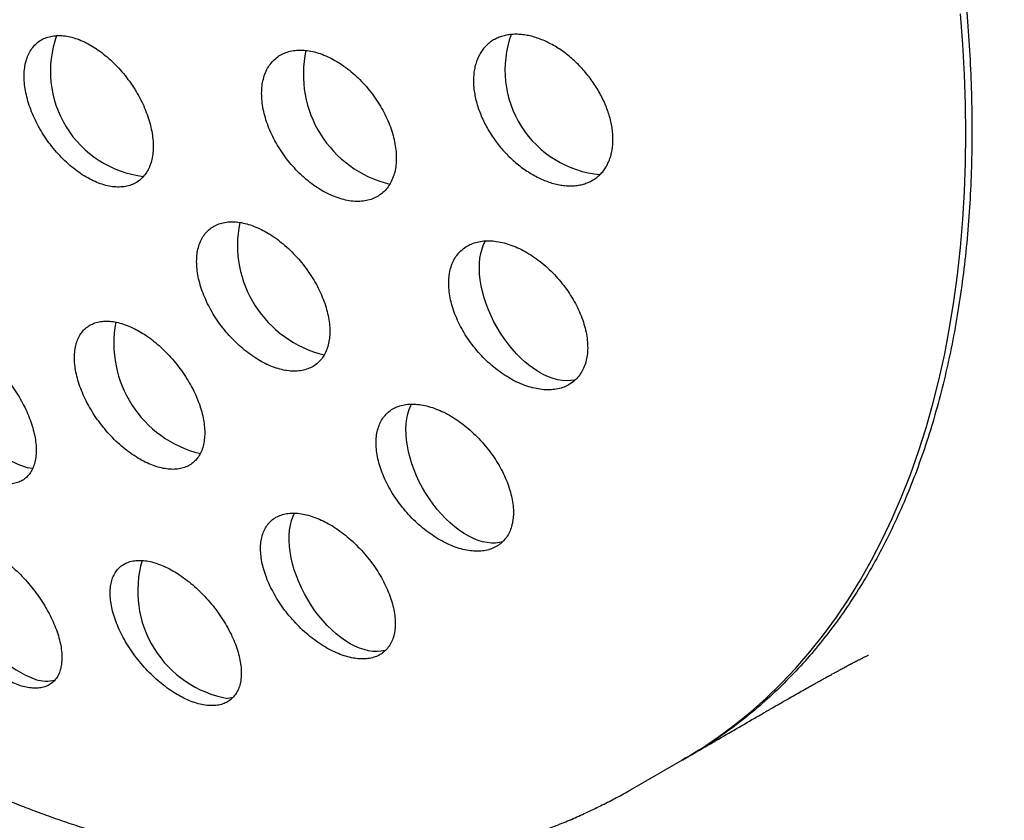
# Model space of a CAD drawing. Header units: millimetres. Extents: x 8 to 813, y 12 to 751.
# Tile 36 of 54: x 756 to 768, y 312 to 321. Entities that reach past the tile are written whole.
import ezdxf

# ---------------------------------------------------------------- set-up
doc = ezdxf.new("R2010")
doc.units = ezdxf.units.MM

msp = doc.modelspace()

# ---------------------------------------------------------------- linework, layer by layer
at = {"color": 7, "linetype": 'Continuous', "lineweight": 30}
msp.add_line((763.534, 312.419), (764.118, 312.756), dxfattribs=at)
at = {"color": 7, "linetype": 'Continuous', "lineweight": 30, "flags": 128}
for points in [[(764.118, 312.756), (764.119, 312.757), (764.326, 312.882), (764.527, 313.017), (764.722, 313.162), (764.911, 313.315), (765.095, 313.478), (765.272, 313.65), (765.443, 313.83), (765.607, 314.02), (765.765, 314.218), (765.917, 314.424), (766.062, 314.639), (766.199, 314.862), (766.33, 315.093), (766.454, 315.332), (766.571, 315.579), (766.681, 315.834), (766.784, 316.095), (766.879, 316.364), (766.967, 316.64), (767.047, 316.923), (767.12, 317.212), (767.185, 317.508), (767.243, 317.81), (767.293, 318.118), (767.336, 318.432), (767.371, 318.752), (767.398, 319.077), (767.417, 319.407), (767.429, 319.742), (767.433, 320.082), (767.429, 320.426), (767.417, 320.774), (767.398, 321.127), (767.371, 321.483)], [(762.868, 317.204), (762.853, 317.2), (762.806, 317.193), (762.758, 317.19), (762.708, 317.194), (762.656, 317.202), (762.603, 317.217), (762.55, 317.236), (762.495, 317.261), (762.44, 317.291), (762.385, 317.325), (762.331, 317.365), (762.277, 317.409), (762.225, 317.457), (762.173, 317.508), (762.124, 317.564), (762.076, 317.623), (762.03, 317.684), (761.987, 317.748), (761.947, 317.814), (761.91, 317.882), (761.876, 317.952), (761.845, 318.022), (761.818, 318.093), (761.795, 318.163), (761.776, 318.234), (761.761, 318.303), (761.749, 318.372), (761.743, 318.439), (761.74, 318.503), (761.742, 318.566), (761.747, 318.625), (761.757, 318.682), (761.772, 318.735), (761.79, 318.784), (761.812, 318.829), (761.813, 318.83)], [(762.013, 315.306), (761.976, 315.297), (761.929, 315.292), (761.88, 315.292), (761.83, 315.297), (761.777, 315.308), (761.724, 315.324), (761.67, 315.345), (761.615, 315.372), (761.56, 315.404), (761.506, 315.44), (761.451, 315.481), (761.398, 315.527), (761.346, 315.576), (761.295, 315.629), (761.246, 315.686), (761.199, 315.746), (761.155, 315.808), (761.113, 315.873), (761.073, 315.94), (761.037, 316.009), (761.005, 316.079), (760.975, 316.149), (760.95, 316.22), (760.928, 316.291), (760.91, 316.361), (760.897, 316.43), (760.887, 316.498), (760.882, 316.564), (760.881, 316.628), (760.884, 316.689), (760.891, 316.748), (760.903, 316.803), (760.919, 316.854), (760.938, 316.902), (760.947, 316.918)], [(756.515, 316.165), (756.506, 316.165), (756.456, 316.171)], [(760.641, 314.037), (760.638, 314.036), (760.592, 314.027), (760.544, 314.023), (760.495, 314.025), (760.443, 314.032), (760.391, 314.045), (760.337, 314.063), (760.283, 314.087), (760.228, 314.115), (760.173, 314.149), (760.118, 314.187), (760.065, 314.23), (760.012, 314.277), (759.96, 314.328), (759.91, 314.382), (759.861, 314.44), (759.815, 314.501), (759.772, 314.565), (759.731, 314.63), (759.693, 314.698), (759.658, 314.767), (759.626, 314.837), (759.598, 314.908), (759.574, 314.978), (759.554, 315.049), (759.538, 315.119), (759.526, 315.188), (759.518, 315.255), (759.514, 315.32), (759.515, 315.383), (759.519, 315.443), (759.528, 315.501), (759.542, 315.555), (759.559, 315.605), (759.576, 315.643)], [(758.858, 313.486), (758.839, 313.482), (758.793, 313.475)]]:
    msp.add_lwpolyline(points, dxfattribs=at)
at = {"color": 7, "linetype": 'Continuous', "lineweight": 30}
for centre, radius, start, end in [((757.957, 320.811), 1.237, 160.1894, 263.1246), ((763.267, 320.826), 1.228, 160.0881, 264.6383), ((760.999, 320.775), 1.319, 167.6097, 256.549), ((760.23, 318.78), 1.321, 168.5096, 256.6618), ((758.789, 317.629), 1.327, 169.2043, 256.325), ((756.882, 317.469), 1.366, 170.3257, 251.8233), ((757.023, 314.958), 1.348, 165.5139, 249.3534), ((759.018, 314.731), 1.276, 163.6976, 259.8546), ((756.676, 314.136), 0.458, 253.7157, 282.4011)]:
    msp.add_arc(centre, radius, start, end, dxfattribs=at)
for points, knots in [([(781.317, 315.835), (781.317, 315.872), (781.317, 315.939), (781.316, 316.033), (781.316, 316.111), (781.316, 316.174), (781.315, 316.22), (781.315, 316.252), (781.315, 316.274), (781.315, 316.294), (781.315, 316.317), (781.314, 316.345), (781.314, 316.384), (781.313, 316.438), (781.313, 316.503), (781.311, 316.585), (781.31, 316.678), (781.308, 316.778), (781.307, 316.865), (781.305, 316.94), (781.304, 317.009), (781.302, 317.079), (781.3, 317.158), (781.298, 317.247), (781.295, 317.338), (781.292, 317.428), (781.29, 317.512), (781.287, 317.596), (781.284, 317.679), (781.281, 317.757), (781.278, 317.825), (781.276, 317.878), (781.275, 317.92), (781.273, 317.961), (781.271, 318.011), (781.268, 318.07), (781.265, 318.135), (781.262, 318.2), (781.259, 318.27), (781.255, 318.341), (781.252, 318.411), (781.248, 318.473), (781.246, 318.523), (781.243, 318.567), (781.24, 318.615), (781.237, 318.675), (781.233, 318.743), (781.229, 318.81), (781.225, 318.872), (781.221, 318.929), (781.218, 318.98), (781.215, 319.022), (781.213, 319.059), (781.21, 319.101), (781.206, 319.154), (781.202, 319.219), (781.197, 319.292), (781.191, 319.367), (781.185, 319.442), (781.179, 319.523), (781.172, 319.61), (781.164, 319.705), (781.156, 319.799), (781.149, 319.889), (781.142, 319.968), (781.135, 320.041), (781.129, 320.109), (781.122, 320.177), (781.116, 320.247), (781.108, 320.321), (781.1, 320.402), (781.091, 320.49), (781.081, 320.583), (781.072, 320.671), (781.063, 320.75), (781.055, 320.823), (781.046, 320.901), (781.037, 320.983), (781.028, 321.058), (781.02, 321.122), (781.014, 321.172), (781.009, 321.216), (781.003, 321.263), (780.995, 321.326), (780.985, 321.405), (780.974, 321.494), (780.962, 321.58), (780.951, 321.665), (780.939, 321.748), (780.928, 321.831), (780.916, 321.913), (780.905, 321.991), (780.895, 322.057), (780.887, 322.112), (780.879, 322.164), (780.87, 322.222), (780.861, 322.282), (780.852, 322.34), (780.844, 322.392), (780.836, 322.441), (780.827, 322.495), (780.817, 322.554), (780.808, 322.614), (780.798, 322.669), (780.79, 322.716), (780.783, 322.763), (780.774, 322.812), (780.764, 322.869), (780.754, 322.926), (780.745, 322.98), (780.736, 323.028), (780.728, 323.074), (780.719, 323.123), (780.709, 323.18), (780.698, 323.239), (780.688, 323.294), (780.679, 323.342), (780.666, 323.41), (780.648, 323.503), (780.626, 323.616), (780.602, 323.735), (780.578, 323.851), (780.554, 323.966), (780.533, 324.068), (780.513, 324.157), (780.495, 324.24), (780.476, 324.325), (780.455, 324.42), (780.432, 324.52), (780.409, 324.618), (780.39, 324.698), (780.376, 324.76), (780.364, 324.809), (780.352, 324.857), (780.342, 324.901), (780.333, 324.936), (780.325, 324.968), (780.316, 325.004), (780.305, 325.049), (780.292, 325.099), (780.281, 325.146), (780.271, 325.184), (780.263, 325.217), (780.253, 325.253), (780.243, 325.294), (780.231, 325.34), (780.217, 325.392), (780.203, 325.447), (780.188, 325.502), (780.175, 325.552), (780.163, 325.595), (780.152, 325.635), (780.14, 325.681), (780.126, 325.733), (780.111, 325.785), (780.097, 325.834), (780.085, 325.877), (780.072, 325.925), (780.057, 325.975), (780.039, 326.039), (780.019, 326.109), (779.997, 326.182), (779.976, 326.255), (779.954, 326.329), (779.934, 326.395), (779.917, 326.452), (779.905, 326.491), (779.894, 326.527), (779.883, 326.562), (779.872, 326.599), (779.858, 326.642), (779.84, 326.701), (779.818, 326.769), (779.796, 326.837), (779.778, 326.894), (779.762, 326.943), (779.747, 326.988), (779.731, 327.038), (779.711, 327.099), (779.689, 327.164), (779.669, 327.225), (779.652, 327.276), (779.637, 327.319), (779.623, 327.36), (779.607, 327.405), (779.59, 327.456), (779.572, 327.507), (779.557, 327.551), (779.543, 327.588), (779.532, 327.621), (779.52, 327.653), (779.508, 327.688), (779.493, 327.729), (779.476, 327.777), (779.458, 327.827), (779.44, 327.876), (779.424, 327.919), (779.41, 327.959), (779.395, 327.998), (779.378, 328.043), (779.36, 328.093), (779.34, 328.146), (779.322, 328.194), (779.306, 328.236), (779.292, 328.271), (779.275, 328.316), (779.25, 328.38), (779.217, 328.466), (779.18, 328.558), (779.146, 328.644), (779.118, 328.714), (779.095, 328.772), (779.072, 328.828), (779.046, 328.892), (779.018, 328.959), (778.992, 329.021), (778.97, 329.073), (778.951, 329.119), (778.931, 329.165), (778.911, 329.214), (778.887, 329.269), (778.861, 329.331), (778.833, 329.394), (778.807, 329.454), (778.782, 329.51), (778.758, 329.564), (778.733, 329.621), (778.706, 329.681), (778.675, 329.749), (778.638, 329.832), (778.596, 329.922), (778.555, 330.011), (778.518, 330.09), (778.482, 330.166), (778.444, 330.248), (778.4, 330.339), (778.353, 330.436), (778.307, 330.529), (778.265, 330.614), (778.227, 330.692), (778.188, 330.769), (778.15, 330.843), (778.113, 330.917), (778.075, 330.991), (778.036, 331.067), (777.996, 331.142), (777.957, 331.217), (777.917, 331.292), (777.877, 331.368), (777.835, 331.445), (777.793, 331.523), (777.746, 331.609), (777.695, 331.702), (777.638, 331.803), (777.582, 331.904), (777.526, 332.001), (777.474, 332.093), (777.422, 332.183), (777.368, 332.274), (777.308, 332.377), (777.238, 332.494), (777.161, 332.621), (777.087, 332.742), (777.022, 332.847), (776.965, 332.938), (776.914, 333.019), (776.863, 333.1), (776.811, 333.18), (776.757, 333.263), (776.695, 333.359), (776.623, 333.468), (776.546, 333.583), (776.472, 333.694), (776.401, 333.797), (776.334, 333.895), (776.266, 333.992), (776.198, 334.09), (776.129, 334.187), (776.06, 334.282), (775.99, 334.38), (775.899, 334.504), (775.786, 334.656), (775.656, 334.829), (775.528, 334.996), (775.404, 335.154), (775.284, 335.305), (775.163, 335.455), (775.039, 335.606), (774.882, 335.795), (774.687, 336.023), (774.448, 336.295), (774.198, 336.572), (773.938, 336.85), (773.676, 337.123), (773.416, 337.384), (773.157, 337.636), (772.846, 337.931), (772.472, 338.272), (772.141, 338.557), (771.915, 338.746), (771.798, 338.843), (771.682, 338.938), (771.567, 339.03), (771.45, 339.123), (771.315, 339.228), (771.16, 339.347), (770.988, 339.477), (770.814, 339.605), (770.639, 339.732), (770.462, 339.858), (770.283, 339.982), (770.107, 340.101), (769.866, 340.262), (769.557, 340.46), (769.263, 340.641), (769.054, 340.765), (768.934, 340.835), (768.813, 340.905), (768.687, 340.977), (768.531, 341.063), (768.349, 341.163), (768.143, 341.273), (767.944, 341.376), (767.752, 341.472), (767.566, 341.564), (767.394, 341.646), (767.237, 341.719), (767.094, 341.785), (766.944, 341.852), (766.797, 341.917), (766.654, 341.978), (766.521, 342.034), (766.394, 342.087), (766.266, 342.139), (766.137, 342.19), (766.003, 342.242), (765.868, 342.293), (765.731, 342.344), (765.588, 342.396), (765.423, 342.455), (765.243, 342.517), (765.061, 342.577), (764.89, 342.633), (764.729, 342.683), (764.593, 342.724), (764.479, 342.758), (764.385, 342.786), (764.285, 342.814), (764.185, 342.842), (764.09, 342.868), (764.003, 342.891), (763.921, 342.913), (763.829, 342.937), (763.726, 342.963), (763.606, 342.993), (763.474, 343.025), (763.333, 343.058), (763.193, 343.089), (763.066, 343.117), (762.951, 343.141), (762.841, 343.163), (762.726, 343.186), (762.599, 343.211), (762.466, 343.235), (762.342, 343.257), (762.236, 343.275), (762.141, 343.291), (762.049, 343.306), (761.947, 343.322), (761.833, 343.339), (761.716, 343.356), (761.61, 343.37), (761.518, 343.382), (761.435, 343.393), (761.35, 343.404), (761.256, 343.415), (761.152, 343.426), (761.047, 343.438), (760.921, 343.451), (760.77, 343.465), (760.577, 343.482), (760.381, 343.496), (760.187, 343.509), (759.992, 343.52), (759.833, 343.527), (759.711, 343.532), (759.644, 343.534), (759.581, 343.536), (759.517, 343.538), (759.447, 343.539), (759.368, 343.541), (759.28, 343.542), (759.194, 343.543), (759.115, 343.544), (759.043, 343.544), (758.973, 343.544), (758.901, 343.544), (758.825, 343.543), (758.749, 343.542), (758.675, 343.541), (758.609, 343.54), (758.552, 343.538), (758.499, 343.537), (758.444, 343.536), (758.382, 343.534), (758.311, 343.531), (758.233, 343.528), (758.156, 343.525), (758.088, 343.522), (758.029, 343.519), (757.972, 343.516), (757.912, 343.513), (757.844, 343.509), (757.767, 343.504), (757.688, 343.499), (757.616, 343.494), (757.552, 343.489), (757.489, 343.485), (757.418, 343.479), (757.337, 343.472), (757.251, 343.465), (757.17, 343.457), (757.1, 343.45), (757.038, 343.444), (756.981, 343.439), (756.922, 343.432), (756.859, 343.426), (756.793, 343.418), (756.723, 343.41), (756.654, 343.402), (756.582, 343.393), (756.51, 343.384), (756.428, 343.374), (756.343, 343.362), (756.264, 343.351), (756.2, 343.342), (756.144, 343.334), (756.086, 343.326), (756.017, 343.315), (755.941, 343.304), (755.868, 343.292), (755.806, 343.282), (755.752, 343.273), (755.697, 343.264), (755.636, 343.254), (755.566, 343.242), (755.492, 343.229), (755.423, 343.216), (755.361, 343.205), (755.302, 343.194), (755.242, 343.182), (755.176, 343.169), (755.107, 343.156), (755.04, 343.142), (754.979, 343.13), (754.922, 343.118), (754.861, 343.105), (754.79, 343.09), (754.714, 343.074), (754.64, 343.058), (754.574, 343.043), (754.512, 343.029), (754.446, 343.013), (754.365, 342.994), (754.279, 342.974), (754.192, 342.953), (754.109, 342.932), (754.027, 342.911), (753.941, 342.89), (753.861, 342.869), (753.785, 342.848), (753.718, 342.831), (753.658, 342.814), (753.593, 342.796), (753.521, 342.776), (753.444, 342.755), (753.372, 342.734), (753.311, 342.716), (753.259, 342.701), (753.211, 342.687), (753.16, 342.672), (753.107, 342.656), (753.057, 342.641), (753.015, 342.628), (752.971, 342.614), (752.919, 342.598), (752.85, 342.576), (752.778, 342.553), (752.711, 342.532), (752.656, 342.514), (752.606, 342.498), (752.552, 342.48), (752.492, 342.46), (752.432, 342.44), (752.377, 342.421), (752.329, 342.404), (752.284, 342.389), (752.237, 342.373), (752.182, 342.354), (752.122, 342.332), (752.065, 342.312), (752.016, 342.295), (751.972, 342.278), (751.923, 342.261), (751.867, 342.24), (751.809, 342.219), (751.753, 342.198), (751.702, 342.179), (751.657, 342.162), (751.609, 342.144), (751.551, 342.121), (751.485, 342.096), (751.423, 342.072), (751.367, 342.05), (751.31, 342.027), (751.246, 342.001), (751.186, 341.977), (751.137, 341.957), (751.098, 341.941), (751.063, 341.927), (751.028, 341.912), (750.987, 341.895), (750.936, 341.874), (750.872, 341.847), (750.803, 341.818), (750.739, 341.791), (750.687, 341.768), (750.643, 341.749), (750.601, 341.731), (750.552, 341.709), (750.493, 341.683), (750.432, 341.656), (750.379, 341.632), (750.334, 341.612), (750.284, 341.589), (750.224, 341.562), (750.164, 341.534), (750.11, 341.509), (750.06, 341.486), (750.006, 341.461), (749.945, 341.432), (749.882, 341.402), (749.823, 341.373), (749.767, 341.347), (749.718, 341.323), (749.669, 341.299), (749.622, 341.275), (749.575, 341.252), (749.534, 341.232), (749.497, 341.214), (749.458, 341.194), (749.393, 341.161), (749.311, 341.12), (749.222, 341.074), (749.15, 341.037), (749.087, 341.004), (749.014, 340.965), (748.935, 340.924), (748.857, 340.882), (748.793, 340.848), (748.737, 340.817), (748.686, 340.789), (748.639, 340.763), (748.601, 340.742), (748.565, 340.723), (748.527, 340.701), (748.482, 340.676), (748.427, 340.645), (748.36, 340.607), (748.28, 340.562), (748.222, 340.528), (748.19, 340.51)], [0, 0, 0, 0, 0.002301, 0.004277, 0.005928, 0.007256, 0.00826, 0.008891, 0.009275, 0.00967, 0.010159, 0.010742, 0.011418, 0.012669, 0.014123, 0.015552, 0.017918, 0.020048, 0.021949, 0.023485, 0.024873, 0.026315, 0.027996, 0.029916, 0.032031, 0.033854, 0.03567, 0.037478, 0.039279, 0.041033, 0.042517, 0.043696, 0.044415, 0.045242, 0.046339, 0.047683, 0.049087, 0.050508, 0.051948, 0.053572, 0.055158, 0.056504, 0.057594, 0.058431, 0.059386, 0.060727, 0.062358, 0.063777, 0.065126, 0.066405, 0.067532, 0.06844, 0.069155, 0.069971, 0.071166, 0.072622, 0.074265, 0.075919, 0.077574, 0.079231, 0.081211, 0.083312, 0.085491, 0.087441, 0.089234, 0.09074, 0.092223, 0.093737, 0.095281, 0.096839, 0.098678, 0.100615, 0.102734, 0.10484, 0.106428, 0.108002, 0.109716, 0.111575, 0.113474, 0.114768, 0.115871, 0.116783, 0.117738, 0.119005, 0.121005, 0.123008, 0.124932, 0.12682, 0.12868, 0.130502, 0.132362, 0.134185, 0.135732, 0.136791, 0.13794, 0.13923, 0.140653, 0.141994, 0.143133, 0.144138, 0.145315, 0.146722, 0.148134, 0.149371, 0.150411, 0.151352, 0.15247, 0.153761, 0.155152, 0.156372, 0.157404, 0.158344, 0.159459, 0.160771, 0.162193, 0.16344, 0.164489, 0.165436, 0.168005, 0.170802, 0.17309, 0.176008, 0.178603, 0.180881, 0.18288, 0.184644, 0.186509, 0.188639, 0.191024, 0.193294, 0.195276, 0.196305, 0.197449, 0.198631, 0.199631, 0.200434, 0.201057, 0.201791, 0.202851, 0.204118, 0.205196, 0.206008, 0.20667, 0.207464, 0.208392, 0.209448, 0.210601, 0.211849, 0.213177, 0.21434, 0.215253, 0.216052, 0.217081, 0.218323, 0.21953, 0.220626, 0.221609, 0.222485, 0.223831, 0.224975, 0.226615, 0.228605, 0.23005, 0.23157, 0.23355, 0.234533, 0.23539, 0.236189, 0.236965, 0.237732, 0.238687, 0.239888, 0.241703, 0.243242, 0.244493, 0.245568, 0.246531, 0.247517, 0.248956, 0.250596, 0.251936, 0.253035, 0.254032, 0.254822, 0.255828, 0.257051, 0.258257, 0.259248, 0.260027, 0.260755, 0.261451, 0.262197, 0.263111, 0.264209, 0.265433, 0.266486, 0.267473, 0.268313, 0.269166, 0.270105, 0.271352, 0.272546, 0.273664, 0.274592, 0.275338, 0.276028, 0.277582, 0.279616, 0.281848, 0.283786, 0.285401, 0.28649, 0.287699, 0.289158, 0.290808, 0.292202, 0.293313, 0.294308, 0.295288, 0.296377, 0.297599, 0.298982, 0.300507, 0.301871, 0.302992, 0.304272, 0.305511, 0.306806, 0.308285, 0.31009, 0.312361, 0.314343, 0.316016, 0.317674, 0.319439, 0.321487, 0.323777, 0.325968, 0.327775, 0.329482, 0.331192, 0.332947, 0.334503, 0.336174, 0.337918, 0.339649, 0.341245, 0.342989, 0.344731, 0.346447, 0.348173, 0.350056, 0.35227, 0.354525, 0.356988, 0.359163, 0.361202, 0.363282, 0.365331, 0.367476, 0.370374, 0.373388, 0.376262, 0.378807, 0.380677, 0.382588, 0.384481, 0.386326, 0.388197, 0.390337, 0.393069, 0.395832, 0.398506, 0.400907, 0.403177, 0.405475, 0.407812, 0.410151, 0.412426, 0.414669, 0.417177, 0.421403, 0.425636, 0.429782, 0.433585, 0.437236, 0.440968, 0.444709, 0.448458, 0.455119, 0.461932, 0.469199, 0.476442, 0.483661, 0.490743, 0.49736, 0.50417, 0.515051, 0.525939, 0.52879, 0.53164, 0.534484, 0.537228, 0.539928, 0.542843, 0.546868, 0.550899, 0.554937, 0.558982, 0.563035, 0.567095, 0.571151, 0.574984, 0.583287, 0.591664, 0.594291, 0.596881, 0.59941, 0.602097, 0.604984, 0.609341, 0.613708, 0.617962, 0.621829, 0.62566, 0.629509, 0.632437, 0.635296, 0.638263, 0.641561, 0.644232, 0.646909, 0.649529, 0.651907, 0.654544, 0.657224, 0.659916, 0.662556, 0.665306, 0.668398, 0.672258, 0.675874, 0.679034, 0.682197, 0.685262, 0.686892, 0.68877, 0.690725, 0.692666, 0.694507, 0.696166, 0.697702, 0.699206, 0.701406, 0.703593, 0.706081, 0.708923, 0.711655, 0.714009, 0.716176, 0.718148, 0.72023, 0.722679, 0.725353, 0.727702, 0.729689, 0.731339, 0.73302, 0.734857, 0.737077, 0.739411, 0.741399, 0.74304, 0.744538, 0.746052, 0.747802, 0.749782, 0.751837, 0.753662, 0.756835, 0.760241, 0.764405, 0.767732, 0.771022, 0.775213, 0.776571, 0.777795, 0.778938, 0.780071, 0.781319, 0.782855, 0.784469, 0.786178, 0.787626, 0.788874, 0.790126, 0.791558, 0.792861, 0.794307, 0.795773, 0.79697, 0.797969, 0.798937, 0.799928, 0.80103, 0.802343, 0.803878, 0.805387, 0.8066, 0.807661, 0.808671, 0.809761, 0.810992, 0.812432, 0.814042, 0.815387, 0.816437, 0.817614, 0.818884, 0.820416, 0.822105, 0.823666, 0.824951, 0.826032, 0.827108, 0.828108, 0.829336, 0.83063, 0.831795, 0.83325, 0.834495, 0.835787, 0.837288, 0.839079, 0.840554, 0.841692, 0.842681, 0.843683, 0.84496, 0.846569, 0.84794, 0.849061, 0.850063, 0.851004, 0.85211, 0.853522, 0.854937, 0.856276, 0.857435, 0.858442, 0.859593, 0.860838, 0.862161, 0.863512, 0.864656, 0.865608, 0.866776, 0.86811, 0.869616, 0.871127, 0.872303, 0.873391, 0.874645, 0.876066, 0.878049, 0.879574, 0.881026, 0.88275, 0.884307, 0.885931, 0.887383, 0.888655, 0.889787, 0.890872, 0.892341, 0.893961, 0.895333, 0.896495, 0.897515, 0.898326, 0.899315, 0.900436, 0.901418, 0.90222, 0.902872, 0.903981, 0.905284, 0.906888, 0.908179, 0.909212, 0.910069, 0.911115, 0.912365, 0.913564, 0.914646, 0.915599, 0.916423, 0.917257, 0.918345, 0.919662, 0.920819, 0.921728, 0.922513, 0.923475, 0.924624, 0.925786, 0.926932, 0.92795, 0.928786, 0.929644, 0.930758, 0.932283, 0.933539, 0.934488, 0.935603, 0.936978, 0.938317, 0.939163, 0.939943, 0.940645, 0.941282, 0.942075, 0.94311, 0.944351, 0.94594, 0.947221, 0.948236, 0.949121, 0.949886, 0.950787, 0.952047, 0.953475, 0.954488, 0.955279, 0.956246, 0.957541, 0.958914, 0.959964, 0.960819, 0.96197, 0.963282, 0.964585, 0.965837, 0.966944, 0.968008, 0.968898, 0.969941, 0.97096, 0.971802, 0.972471, 0.97323, 0.974216, 0.97654, 0.978379, 0.979762, 0.981008, 0.982374, 0.984342, 0.985949, 0.987294, 0.988356, 0.989538, 0.990525, 0.991288, 0.991967, 0.992796, 0.993718, 0.994855, 0.996281, 0.997996, 1, 1, 1, 1]), ([(767.109, 323.771), (767.14, 323.613), (767.204, 323.297), (767.283, 322.827), (767.351, 322.363), (767.407, 321.904), (767.45, 321.449), (767.481, 321), (767.499, 320.556), (767.505, 320.119), (767.499, 319.689), (767.481, 319.268), (767.45, 318.855), (767.406, 318.451), (767.35, 318.055), (767.282, 317.668), (767.202, 317.29), (767.11, 316.924), (767.006, 316.568), (766.89, 316.224), (766.762, 315.892), (766.622, 315.571), (766.471, 315.261), (766.309, 314.964), (766.135, 314.679), (765.951, 314.409), (765.757, 314.152), (765.552, 313.909), (765.336, 313.68), (765.11, 313.464), (764.874, 313.263), (764.628, 313.077), (764.377, 312.906), (764.202, 312.805), (764.115, 312.755)], [0, 0, 0, 0, 0.03136, 0.062632, 0.093851, 0.125052, 0.156268, 0.187535, 0.218887, 0.250251, 0.281526, 0.312746, 0.343947, 0.375162, 0.406426, 0.437774, 0.469138, 0.500413, 0.531633, 0.562834, 0.594049, 0.625313, 0.656661, 0.688025, 0.7193, 0.75052, 0.781721, 0.812936, 0.8442, 0.875548, 0.906912, 0.938187, 0.969407, 1, 1, 1, 1]), ([(746.802, 321.234), (746.853, 321.147), (746.924, 321.025), (747.03, 320.847), (747.122, 320.695), (747.233, 320.515), (747.351, 320.327), (747.476, 320.13), (747.607, 319.929), (747.744, 319.724), (747.885, 319.516), (748.03, 319.307), (748.179, 319.097), (748.331, 318.886), (748.486, 318.676), (748.645, 318.466), (748.806, 318.257), (748.97, 318.049), (749.137, 317.843), (749.306, 317.638), (749.477, 317.434), (749.651, 317.233), (749.827, 317.033), (750.006, 316.836), (750.186, 316.641), (750.368, 316.448), (750.552, 316.257), (750.738, 316.07), (750.926, 315.884), (751.116, 315.702), (751.307, 315.523), (751.5, 315.346), (751.694, 315.173), (751.89, 315.002), (752.088, 314.835), (752.286, 314.671), (752.486, 314.511), (752.687, 314.354), (752.89, 314.2), (753.093, 314.05), (753.298, 313.904), (753.504, 313.761), (753.71, 313.622), (753.918, 313.487), (754.126, 313.356), (754.336, 313.228), (754.545, 313.105), (754.756, 312.986), (754.967, 312.871), (755.179, 312.76), (755.391, 312.654), (755.604, 312.552), (755.817, 312.454), (756.03, 312.361), (756.243, 312.272), (756.457, 312.188), (756.67, 312.108), (756.883, 312.034), (757.097, 311.963), (757.31, 311.898), (757.522, 311.837), (757.734, 311.782), (757.946, 311.731), (758.157, 311.685), (758.368, 311.644), (758.578, 311.608), (758.786, 311.576), (758.994, 311.55), (759.201, 311.529), (759.407, 311.513), (759.611, 311.502), (759.815, 311.496), (760.017, 311.495), (760.217, 311.498), (760.416, 311.507), (760.614, 311.521), (760.809, 311.54), (761.003, 311.564), (761.196, 311.592), (761.386, 311.626), (761.575, 311.664), (761.761, 311.708), (761.946, 311.756), (762.129, 311.809), (762.309, 311.866), (762.487, 311.929), (762.664, 311.996), (762.838, 312.068), (763.009, 312.145), (763.178, 312.227), (763.345, 312.313), (763.464, 312.378), (763.526, 312.415), (763.534, 312.42)], [0, 0, 0, 0, 0.01236, 0.017315, 0.02555, 0.034097, 0.043265, 0.052836, 0.062721, 0.072851, 0.083176, 0.093659, 0.104272, 0.114994, 0.125809, 0.136702, 0.147665, 0.158688, 0.169763, 0.180887, 0.192052, 0.203256, 0.214495, 0.225766, 0.237067, 0.248394, 0.259747, 0.271124, 0.282523, 0.293943, 0.305382, 0.316841, 0.328317, 0.33981, 0.351319, 0.362844, 0.374384, 0.385938, 0.397505, 0.409085, 0.420677, 0.432281, 0.443895, 0.455519, 0.467153, 0.478794, 0.490443, 0.502098, 0.513758, 0.525422, 0.537088, 0.548755, 0.560421, 0.572085, 0.583744, 0.595397, 0.607042, 0.618677, 0.6303, 0.641908, 0.653499, 0.665071, 0.676621, 0.688147, 0.699648, 0.711121, 0.722563, 0.733974, 0.745351, 0.756694, 0.768001, 0.77927, 0.790503, 0.801698, 0.812855, 0.823975, 0.835059, 0.846107, 0.857121, 0.868103, 0.879054, 0.889978, 0.900875, 0.91175, 0.922605, 0.933443, 0.944268, 0.955083, 0.965891, 0.976697, 0.987505, 0.998318, 1, 1, 1, 1]), ([(757.14, 321.145), (757.112, 321.158), (757.056, 321.185), (756.972, 321.211), (756.892, 321.228), (756.814, 321.232), (756.741, 321.226), (756.674, 321.209), (756.613, 321.181), (756.559, 321.142), (756.512, 321.093), (756.474, 321.035), (756.445, 320.968), (756.424, 320.893), (756.413, 320.811), (756.412, 320.724), (756.42, 320.632), (756.437, 320.536), (756.464, 320.438), (756.499, 320.338), (756.543, 320.239), (756.595, 320.14), (756.654, 320.045), (756.719, 319.953), (756.791, 319.866), (756.867, 319.784), (756.947, 319.71), (757.03, 319.644), (757.114, 319.587), (757.2, 319.54), (757.285, 319.502), (757.368, 319.476), (757.449, 319.46), (757.526, 319.456), (757.599, 319.463), (757.666, 319.481), (757.727, 319.51), (757.78, 319.549), (757.826, 319.599), (757.864, 319.658), (757.893, 319.725), (757.913, 319.8), (757.923, 319.882), (757.924, 319.97), (757.915, 320.062), (757.897, 320.158), (757.87, 320.257), (757.834, 320.356), (757.79, 320.456), (757.737, 320.554), (757.678, 320.649), (757.612, 320.741), (757.54, 320.828), (757.464, 320.909), (757.384, 320.982), (757.302, 321.046), (757.221, 321.102), (757.167, 321.13), (757.14, 321.145)], [0, 0, 0, 0, 0.017879, 0.035815, 0.053694, 0.071576, 0.089514, 0.107395, 0.125238, 0.143139, 0.160982, 0.178789, 0.196652, 0.214459, 0.232261, 0.250119, 0.267921, 0.285751, 0.303638, 0.321469, 0.339349, 0.357286, 0.375167, 0.393096, 0.411083, 0.429013, 0.44697, 0.464984, 0.482941, 0.500891, 0.518899, 0.536849, 0.554761, 0.57273, 0.590642, 0.608501, 0.626417, 0.644276, 0.662091, 0.679963, 0.697778, 0.715578, 0.733433, 0.751233, 0.769051, 0.786926, 0.804744, 0.822608, 0.840529, 0.858392, 0.876308, 0.894281, 0.912197, 0.930149, 0.948159, 0.966111, 0.983055, 1, 1, 1, 1]), ([(763.303, 320.013), (763.303, 320.036), (763.302, 320.081), (763.293, 320.153), (763.279, 320.226), (763.259, 320.3), (763.234, 320.373), (763.204, 320.447), (763.169, 320.52), (763.129, 320.593), (763.085, 320.663), (763.036, 320.731), (762.984, 320.797), (762.928, 320.86), (762.869, 320.92), (762.807, 320.975), (762.742, 321.027), (762.676, 321.074), (762.608, 321.116), (762.539, 321.152), (762.47, 321.183), (762.4, 321.208), (762.332, 321.227), (762.264, 321.239), (762.198, 321.245), (762.133, 321.245), (762.072, 321.238), (762.013, 321.225), (761.958, 321.205), (761.907, 321.18), (761.86, 321.148), (761.818, 321.111), (761.78, 321.068), (761.748, 321.02), (761.721, 320.968), (761.7, 320.912), (761.684, 320.851), (761.673, 320.782), (761.671, 320.731), (761.67, 320.704)], [0, 0, 0, 0, 0.026074, 0.052148, 0.078983, 0.105819, 0.131892, 0.157965, 0.184788, 0.211611, 0.237824, 0.264038, 0.290997, 0.317956, 0.344464, 0.370971, 0.398233, 0.425495, 0.45228, 0.479065, 0.506619, 0.534173, 0.561097, 0.58802, 0.615728, 0.643437, 0.670295, 0.697154, 0.724806, 0.752458, 0.779076, 0.805693, 0.833101, 0.86051, 0.88682, 0.91313, 0.940218, 0.967306, 1, 1, 1, 1]), ([(759.966, 320.983), (759.936, 320.996), (759.877, 321.021), (759.789, 321.045), (759.704, 321.059), (759.623, 321.062), (759.545, 321.053), (759.474, 321.033), (759.409, 321.002), (759.351, 320.961), (759.301, 320.909), (759.26, 320.849), (759.228, 320.78), (759.206, 320.703), (759.193, 320.62), (759.191, 320.532), (759.198, 320.439), (759.215, 320.343), (759.241, 320.245), (759.276, 320.146), (759.321, 320.047), (759.373, 319.95), (759.434, 319.856), (759.501, 319.765), (759.574, 319.68), (759.652, 319.6), (759.735, 319.528), (759.821, 319.464), (759.909, 319.408), (759.999, 319.363), (760.088, 319.328), (760.175, 319.303), (760.261, 319.29), (760.342, 319.288), (760.419, 319.298), (760.49, 319.318), (760.555, 319.35), (760.613, 319.392), (760.662, 319.444), (760.702, 319.505), (760.733, 319.575), (760.755, 319.652), (760.767, 319.735), (760.769, 319.824), (760.761, 319.917), (760.744, 320.013), (760.717, 320.111), (760.681, 320.21), (760.636, 320.309), (760.583, 320.406), (760.522, 320.5), (760.455, 320.59), (760.381, 320.675), (760.302, 320.754), (760.219, 320.826), (760.135, 320.889), (760.05, 320.942), (759.994, 320.969), (759.966, 320.983)], [0, 0, 0, 0, 0.0179902, 0.0360373, 0.0540271, 0.0720208, 0.0900721, 0.1080652, 0.1259846, 0.1439616, 0.1618805, 0.1796831, 0.197543, 0.2153455, 0.2330657, 0.2508426, 0.268563, 0.2862704, 0.3040341, 0.321742, 0.339511, 0.3573361, 0.3751056, 0.3929839, 0.4109186, 0.4287973, 0.446786, 0.4648316, 0.4828203, 0.5008722, 0.5189816, 0.5370332, 0.5550725, 0.5731696, 0.5912083, 0.6091638, 0.627177, 0.645132, 0.66297, 0.6808653, 0.698703, 0.7164422, 0.7342383, 0.7519775, 0.7696799, 0.7874386, 0.8051413, 0.8228838, 0.8406825, 0.8584255, 0.8762674, 0.8941658, 0.9120082, 0.9299661, 0.9479808, 0.9659389, 0.9829694, 1, 1, 1, 1]), ([(761.67, 320.704), (761.671, 320.686), (761.671, 320.652), (761.677, 320.593), (761.687, 320.528), (761.704, 320.455), (761.726, 320.381), (761.754, 320.307), (761.786, 320.234), (761.823, 320.161), (761.865, 320.09), (761.912, 320.02), (761.962, 319.953), (762.016, 319.889), (762.074, 319.827), (762.135, 319.769), (762.198, 319.716), (762.263, 319.667), (762.33, 319.622), (762.399, 319.583), (762.468, 319.549), (762.537, 319.521), (762.607, 319.499), (762.675, 319.483), (762.742, 319.474), (762.807, 319.471), (762.87, 319.474), (762.931, 319.484), (762.988, 319.501), (763.041, 319.523), (763.09, 319.552), (763.135, 319.586), (763.175, 319.626), (763.21, 319.671), (763.239, 319.721), (763.263, 319.775), (763.281, 319.831), (763.294, 319.888), (763.302, 319.949), (763.303, 319.992), (763.303, 320.013)], [0, 0, 0, 0, 0.019798, 0.039676, 0.065683, 0.091691, 0.118451, 0.14521, 0.17129, 0.197369, 0.224193, 0.251017, 0.277333, 0.303648, 0.330711, 0.357774, 0.384391, 0.411009, 0.438385, 0.465762, 0.492617, 0.519472, 0.547104, 0.574735, 0.601658, 0.628582, 0.656295, 0.684008, 0.710795, 0.737582, 0.765163, 0.792744, 0.819249, 0.845753, 0.873046, 0.900338, 0.924937, 0.949535, 0.974767, 1, 1, 1, 1]), ([(759.169, 318.97), (759.14, 318.983), (759.082, 319.008), (758.997, 319.034), (758.914, 319.049), (758.834, 319.053), (758.76, 319.046), (758.691, 319.028), (758.629, 318.999), (758.574, 318.959), (758.527, 318.911), (758.489, 318.852), (758.461, 318.786), (758.441, 318.712), (758.431, 318.631), (758.431, 318.545), (758.44, 318.454), (758.459, 318.36), (758.488, 318.263), (758.525, 318.166), (758.571, 318.068), (758.625, 317.971), (758.687, 317.877), (758.755, 317.786), (758.83, 317.701), (758.909, 317.621), (758.992, 317.548), (759.078, 317.484), (759.166, 317.427), (759.254, 317.381), (759.342, 317.345), (759.428, 317.32), (759.512, 317.305), (759.591, 317.302), (759.665, 317.31), (759.734, 317.329), (759.796, 317.358), (759.85, 317.398), (759.896, 317.448), (759.933, 317.506), (759.962, 317.573), (759.981, 317.648), (759.99, 317.728), (759.99, 317.815), (759.98, 317.906), (759.96, 318.001), (759.931, 318.097), (759.893, 318.195), (759.846, 318.293), (759.792, 318.389), (759.729, 318.483), (759.661, 318.574), (759.586, 318.659), (759.506, 318.738), (759.423, 318.811), (759.338, 318.874), (759.253, 318.928), (759.197, 318.956), (759.169, 318.97)], [0, 0, 0, 0, 0.01788, 0.035817, 0.053696, 0.071581, 0.089522, 0.107406, 0.125206, 0.143064, 0.160864, 0.178583, 0.196358, 0.214078, 0.231786, 0.24955, 0.267258, 0.28503, 0.302857, 0.320628, 0.338509, 0.356447, 0.374328, 0.392319, 0.410367, 0.428358, 0.44641, 0.46452, 0.482572, 0.50061, 0.518706, 0.536744, 0.554697, 0.572707, 0.59066, 0.608495, 0.626388, 0.644223, 0.661961, 0.679755, 0.697493, 0.715195, 0.732954, 0.750656, 0.768401, 0.786201, 0.803946, 0.82179, 0.839691, 0.857536, 0.875497, 0.893514, 0.911474, 0.929516, 0.947614, 0.965655, 0.982828, 1, 1, 1, 1]), ([(762.165, 318.757), (762.135, 318.769), (762.074, 318.793), (761.984, 318.816), (761.896, 318.829), (761.812, 318.83), (761.733, 318.82), (761.66, 318.8), (761.594, 318.768), (761.536, 318.726), (761.486, 318.674), (761.445, 318.614), (761.414, 318.545), (761.392, 318.469), (761.381, 318.387), (761.38, 318.3), (761.388, 318.209), (761.407, 318.115), (761.435, 318.019), (761.473, 317.922), (761.519, 317.825), (761.574, 317.73), (761.637, 317.637), (761.707, 317.548), (761.783, 317.464), (761.865, 317.386), (761.951, 317.315), (762.041, 317.252), (762.132, 317.198), (762.225, 317.154), (762.317, 317.12), (762.408, 317.097), (762.496, 317.085), (762.58, 317.084), (762.659, 317.094), (762.732, 317.116), (762.797, 317.149), (762.855, 317.191), (762.905, 317.244), (762.945, 317.305), (762.976, 317.374), (762.996, 317.45), (763.007, 317.532), (763.008, 317.62), (762.998, 317.711), (762.979, 317.805), (762.95, 317.902), (762.912, 317.999), (762.865, 318.095), (762.809, 318.191), (762.746, 318.283), (762.675, 318.371), (762.599, 318.455), (762.517, 318.533), (762.43, 318.603), (762.342, 318.664), (762.253, 318.717), (762.195, 318.744), (762.165, 318.757)], [0, 0, 0, 0, 0.0180337, 0.0361243, 0.0541573, 0.0721979, 0.0902966, 0.1083362, 0.1262327, 0.1441871, 0.1620827, 0.1797798, 0.197534, 0.2152309, 0.2328107, 0.2504466, 0.2680268, 0.2856197, 0.3032682, 0.320862, 0.3385909, 0.3563754, 0.3741052, 0.3920355, 0.410022, 0.4279529, 0.4460649, 0.4642342, 0.4823462, 0.5005402, 0.5187923, 0.5369856, 0.5551223, 0.5733174, 0.5914531, 0.609417, 0.6274391, 0.6454021, 0.6631565, 0.6809683, 0.6987222, 0.7163246, 0.7339833, 0.7515859, 0.7691586, 0.786787, 0.8043604, 0.8220359, 0.8397671, 0.8574436, 0.87531, 0.8932325, 0.9110996, 0.929164, 0.9472854, 0.96535, 0.982675, 1, 1, 1, 1]), ([(757.701, 317.802), (757.673, 317.815), (757.616, 317.841), (757.533, 317.868), (757.453, 317.885), (757.377, 317.89), (757.306, 317.885), (757.24, 317.869), (757.182, 317.842), (757.13, 317.806), (757.086, 317.759), (757.051, 317.703), (757.025, 317.639), (757.008, 317.567), (757, 317.488), (757.002, 317.404), (757.013, 317.314), (757.034, 317.221), (757.064, 317.125), (757.103, 317.028), (757.151, 316.93), (757.206, 316.833), (757.268, 316.739), (757.337, 316.648), (757.411, 316.562), (757.49, 316.481), (757.572, 316.408), (757.657, 316.343), (757.743, 316.286), (757.83, 316.238), (757.915, 316.201), (757.998, 316.174), (758.079, 316.158), (758.155, 316.153), (758.226, 316.159), (758.291, 316.176), (758.35, 316.203), (758.401, 316.24), (758.444, 316.287), (758.478, 316.344), (758.504, 316.408), (758.52, 316.481), (758.527, 316.56), (758.525, 316.645), (758.513, 316.735), (758.492, 316.828), (758.461, 316.924), (758.421, 317.022), (758.374, 317.119), (758.318, 317.216), (758.255, 317.31), (758.186, 317.401), (758.112, 317.487), (758.032, 317.567), (757.95, 317.64), (757.866, 317.704), (757.783, 317.759), (757.728, 317.787), (757.701, 317.802)], [0, 0, 0, 0, 0.01777, 0.035597, 0.053366, 0.071139, 0.088969, 0.106742, 0.12446, 0.142234, 0.159952, 0.177661, 0.195426, 0.213135, 0.230909, 0.248739, 0.266513, 0.284397, 0.302338, 0.320223, 0.338216, 0.356266, 0.37426, 0.392313, 0.410423, 0.428476, 0.446513, 0.464607, 0.482643, 0.500593, 0.518601, 0.53655, 0.554383, 0.572272, 0.590104, 0.607839, 0.625632, 0.643368, 0.66107, 0.678829, 0.696532, 0.714278, 0.732081, 0.749828, 0.767676, 0.78558, 0.803428, 0.821391, 0.839411, 0.857375, 0.875417, 0.893517, 0.911559, 0.929609, 0.947717, 0.965766, 0.982883, 1, 1, 1, 1]), ([(755.738, 317.619), (755.711, 317.633), (755.656, 317.66), (755.576, 317.689), (755.5, 317.707), (755.427, 317.715), (755.359, 317.712), (755.297, 317.698), (755.241, 317.673), (755.192, 317.638), (755.151, 317.594), (755.119, 317.539), (755.095, 317.477), (755.08, 317.406), (755.074, 317.328), (755.078, 317.244), (755.091, 317.155), (755.113, 317.062), (755.144, 316.966), (755.183, 316.869), (755.231, 316.771), (755.286, 316.673), (755.348, 316.578), (755.416, 316.487), (755.489, 316.4), (755.567, 316.319), (755.647, 316.245), (755.729, 316.178), (755.813, 316.12), (755.896, 316.072), (755.978, 316.033), (756.058, 316.004), (756.135, 315.987), (756.207, 315.98), (756.275, 315.984), (756.337, 315.998), (756.392, 316.024), (756.44, 316.059), (756.481, 316.104), (756.513, 316.159), (756.536, 316.222), (756.55, 316.293), (756.556, 316.372), (756.551, 316.456), (756.538, 316.545), (756.515, 316.638), (756.484, 316.735), (756.444, 316.832), (756.395, 316.93), (756.34, 317.027), (756.277, 317.122), (756.209, 317.213), (756.136, 317.3), (756.058, 317.381), (755.978, 317.455), (755.897, 317.519), (755.816, 317.575), (755.764, 317.605), (755.738, 317.619)], [0, 0, 0, 0, 0.017712, 0.035479, 0.053191, 0.070903, 0.088671, 0.106383, 0.124093, 0.141859, 0.15957, 0.177347, 0.19518, 0.212958, 0.230846, 0.248791, 0.26668, 0.284676, 0.30273, 0.320727, 0.33878, 0.356892, 0.374946, 0.39298, 0.411073, 0.429106, 0.447052, 0.465056, 0.483002, 0.50083, 0.518715, 0.536543, 0.554276, 0.572066, 0.589799, 0.607502, 0.625261, 0.642964, 0.660714, 0.678519, 0.696269, 0.714121, 0.732029, 0.749881, 0.767848, 0.785872, 0.803839, 0.821883, 0.839985, 0.858029, 0.876077, 0.894184, 0.912232, 0.930211, 0.948247, 0.966225, 0.983112, 1, 1, 1, 1]), ([(761.28, 316.843), (761.25, 316.855), (761.19, 316.879), (761.102, 316.903), (761.017, 316.917), (760.936, 316.92), (760.86, 316.912), (760.789, 316.893), (760.726, 316.864), (760.671, 316.824), (760.624, 316.775), (760.586, 316.717), (760.558, 316.651), (760.539, 316.578), (760.53, 316.499), (760.531, 316.414), (760.542, 316.325), (760.562, 316.232), (760.592, 316.137), (760.632, 316.041), (760.68, 315.945), (760.736, 315.85), (760.801, 315.758), (760.872, 315.669), (760.949, 315.584), (761.032, 315.506), (761.118, 315.434), (761.208, 315.37), (761.299, 315.316), (761.39, 315.27), (761.481, 315.235), (761.57, 315.211), (761.656, 315.198), (761.738, 315.195), (761.814, 315.204), (761.884, 315.224), (761.946, 315.254), (762.001, 315.294), (762.047, 315.344), (762.085, 315.402), (762.113, 315.468), (762.131, 315.542), (762.139, 315.622), (762.138, 315.707), (762.126, 315.796), (762.105, 315.889), (762.074, 315.984), (762.034, 316.08), (761.985, 316.176), (761.928, 316.271), (761.864, 316.363), (761.792, 316.452), (761.714, 316.536), (761.632, 316.614), (761.545, 316.685), (761.457, 316.748), (761.368, 316.801), (761.309, 316.829), (761.28, 316.843)], [0, 0, 0, 0, 0.017882, 0.03582, 0.053701, 0.07159, 0.089537, 0.107426, 0.125166, 0.142963, 0.160702, 0.178299, 0.195953, 0.21355, 0.231127, 0.24876, 0.266338, 0.284026, 0.301769, 0.319457, 0.337338, 0.355274, 0.373155, 0.39123, 0.409362, 0.427437, 0.445624, 0.463868, 0.482054, 0.500217, 0.518439, 0.536601, 0.554613, 0.572683, 0.590695, 0.608497, 0.626358, 0.64416, 0.661789, 0.679475, 0.697104, 0.714671, 0.732294, 0.749862, 0.767503, 0.785199, 0.80284, 0.820657, 0.838529, 0.856347, 0.874368, 0.892446, 0.910467, 0.928633, 0.946856, 0.965022, 0.982511, 1, 1, 1, 1]), ([(759.89, 315.561), (759.861, 315.574), (759.803, 315.599), (759.718, 315.624), (759.636, 315.64), (759.558, 315.645), (759.485, 315.638), (759.418, 315.622), (759.358, 315.595), (759.306, 315.558), (759.262, 315.511), (759.227, 315.456), (759.201, 315.393), (759.185, 315.322), (759.178, 315.244), (759.181, 315.161), (759.193, 315.073), (759.216, 314.982), (759.247, 314.888), (759.288, 314.792), (759.338, 314.696), (759.395, 314.601), (759.46, 314.508), (759.532, 314.419), (759.61, 314.334), (759.692, 314.254), (759.778, 314.182), (759.866, 314.118), (759.956, 314.062), (760.046, 314.016), (760.135, 313.98), (760.221, 313.954), (760.304, 313.939), (760.382, 313.935), (760.455, 313.941), (760.521, 313.959), (760.581, 313.987), (760.632, 314.024), (760.676, 314.071), (760.71, 314.127), (760.735, 314.191), (760.751, 314.262), (760.757, 314.34), (760.754, 314.423), (760.74, 314.512), (760.718, 314.603), (760.685, 314.698), (760.644, 314.793), (760.594, 314.889), (760.536, 314.984), (760.47, 315.077), (760.398, 315.166), (760.32, 315.251), (760.237, 315.33), (760.151, 315.401), (760.064, 315.465), (759.976, 315.519), (759.919, 315.547), (759.89, 315.561)], [0, 0, 0, 0, 0.01773, 0.035516, 0.053246, 0.070982, 0.088776, 0.106511, 0.124132, 0.141809, 0.15943, 0.177, 0.194625, 0.212195, 0.229847, 0.247554, 0.265207, 0.283039, 0.300926, 0.318759, 0.336792, 0.354883, 0.372917, 0.391089, 0.409318, 0.427489, 0.44567, 0.46391, 0.48209, 0.500146, 0.518261, 0.536316, 0.554168, 0.572078, 0.58993, 0.607592, 0.625311, 0.642973, 0.660542, 0.678168, 0.695738, 0.71335, 0.731017, 0.74863, 0.766399, 0.784225, 0.801995, 0.81997, 0.838002, 0.855978, 0.874119, 0.892318, 0.910459, 0.928653, 0.946905, 0.965097, 0.982549, 1, 1, 1, 1]), ([(756.006, 315.2), (755.979, 315.214), (755.925, 315.241), (755.846, 315.27), (755.77, 315.289), (755.699, 315.297), (755.633, 315.295), (755.573, 315.283), (755.519, 315.26), (755.473, 315.227), (755.434, 315.184), (755.404, 315.132), (755.383, 315.072), (755.37, 315.004), (755.367, 314.928), (755.374, 314.846), (755.389, 314.759), (755.414, 314.668), (755.448, 314.573), (755.49, 314.477), (755.541, 314.38), (755.599, 314.284), (755.664, 314.19), (755.734, 314.099), (755.81, 314.013), (755.889, 313.932), (755.971, 313.858), (756.054, 313.792), (756.138, 313.734), (756.221, 313.686), (756.303, 313.647), (756.382, 313.618), (756.458, 313.6), (756.529, 313.592), (756.595, 313.595), (756.655, 313.608), (756.708, 313.632), (756.754, 313.665), (756.791, 313.709), (756.821, 313.761), (756.842, 313.822), (756.853, 313.891), (756.856, 313.967), (756.849, 314.049), (756.833, 314.136), (756.807, 314.228), (756.773, 314.323), (756.73, 314.419), (756.679, 314.516), (756.621, 314.612), (756.555, 314.706), (756.485, 314.797), (756.409, 314.883), (756.33, 314.963), (756.248, 315.036), (756.166, 315.101), (756.085, 315.156), (756.032, 315.186), (756.006, 315.2)], [0, 0, 0, 0, 0.017579, 0.035214, 0.052792, 0.070371, 0.088005, 0.105584, 0.123183, 0.140839, 0.158439, 0.176183, 0.193982, 0.211727, 0.229673, 0.247677, 0.265624, 0.283747, 0.301927, 0.32005, 0.338245, 0.356498, 0.374692, 0.392818, 0.411003, 0.429128, 0.447075, 0.465081, 0.483027, 0.500766, 0.518562, 0.536301, 0.553896, 0.571547, 0.589143, 0.606719, 0.624351, 0.641928, 0.659616, 0.67736, 0.69505, 0.712933, 0.730872, 0.748756, 0.766834, 0.784969, 0.803047, 0.821234, 0.83948, 0.857667, 0.875828, 0.894047, 0.912208, 0.930217, 0.948284, 0.966292, 0.983146, 1, 1, 1, 1]), ([(758.092, 315.001), (758.063, 315.014), (758.007, 315.04), (757.925, 315.067), (757.846, 315.085), (757.772, 315.091), (757.702, 315.087), (757.639, 315.073), (757.582, 315.048), (757.533, 315.013), (757.492, 314.969), (757.46, 314.916), (757.436, 314.854), (757.422, 314.785), (757.417, 314.709), (757.422, 314.627), (757.436, 314.54), (757.46, 314.448), (757.493, 314.354), (757.535, 314.259), (757.585, 314.162), (757.643, 314.067), (757.708, 313.973), (757.78, 313.883), (757.857, 313.798), (757.938, 313.718), (758.022, 313.645), (758.109, 313.579), (758.196, 313.523), (758.283, 313.475), (758.368, 313.438), (758.451, 313.411), (758.531, 313.394), (758.605, 313.388), (758.675, 313.393), (758.738, 313.408), (758.794, 313.433), (758.842, 313.469), (758.883, 313.514), (758.915, 313.567), (758.938, 313.629), (758.951, 313.699), (758.955, 313.775), (758.95, 313.858), (758.935, 313.945), (758.911, 314.037), (758.877, 314.131), (758.835, 314.227), (758.784, 314.323), (758.725, 314.418), (758.659, 314.512), (758.587, 314.602), (758.51, 314.687), (758.429, 314.766), (758.344, 314.839), (758.259, 314.903), (758.174, 314.958), (758.119, 314.987), (758.092, 315.001)], [0, 0, 0, 0, 0.0176197, 0.035295, 0.052914, 0.0705367, 0.0882159, 0.1058386, 0.1234078, 0.141033, 0.1586028, 0.1762253, 0.1939033, 0.2115266, 0.2293123, 0.2471538, 0.2649404, 0.2829309, 0.3009781, 0.3189692, 0.337119, 0.3553263, 0.3734759, 0.3916676, 0.4099175, 0.4281084, 0.4462028, 0.4643557, 0.482449, 0.5003499, 0.5183087, 0.5362087, 0.5539079, 0.5716642, 0.5893631, 0.6069421, 0.6245774, 0.6421568, 0.6597474, 0.6773936, 0.694985, 0.7127115, 0.7304937, 0.7482211, 0.76615, 0.7841351, 0.8020646, 0.8201762, 0.838345, 0.8564566, 0.8746505, 0.8929026, 0.9110959, 0.9292329, 0.9474284, 0.9655643, 0.9827823, 1, 1, 1, 1]), ([(764.189, 312.797), (764.274, 312.846), (764.446, 312.946), (764.692, 313.088), (764.874, 313.194), (764.992, 313.262), (765.047, 313.294), (765.09, 313.319), (765.124, 313.338), (765.156, 313.357), (765.194, 313.379), (765.242, 313.406), (765.307, 313.444), (765.385, 313.488), (765.468, 313.535), (765.544, 313.579), (765.608, 313.615), (765.66, 313.644), (765.702, 313.667), (765.742, 313.69), (765.783, 313.712), (765.826, 313.736), (765.869, 313.76), (765.907, 313.781), (765.937, 313.797), (765.961, 313.81), (765.982, 313.822), (766.006, 313.835), (766.032, 313.848), (766.054, 313.86), (766.071, 313.869), (766.083, 313.876), (766.094, 313.881), (766.105, 313.887), (766.118, 313.894), (766.13, 313.9), (766.141, 313.906), (766.153, 313.912), (766.164, 313.918), (766.182, 313.927), (766.202, 313.937), (766.222, 313.947), (766.239, 313.956), (766.255, 313.964), (766.271, 313.971), (766.284, 313.978), (766.293, 313.982), (766.293, 313.982), (766.294, 313.982)], [0, 0, 0, 0, 0.072505, 0.145624, 0.220214, 0.241314, 0.258916, 0.272941, 0.28339, 0.292889, 0.305977, 0.322733, 0.34316, 0.37582, 0.407135, 0.436909, 0.464986, 0.484538, 0.501545, 0.518867, 0.538065, 0.558794, 0.580914, 0.601566, 0.618302, 0.628831, 0.641115, 0.655291, 0.671574, 0.688513, 0.698515, 0.705843, 0.712469, 0.721078, 0.731358, 0.740756, 0.749997, 0.75865, 0.769258, 0.781868, 0.806193, 0.828983, 0.849814, 0.868155, 0.900321, 0.932811, 0.967343, 1, 1, 1, 1])]:
    msp.add_open_spline(points, degree=3, knots=knots, dxfattribs=at)

doc.saveas('drawing.dxf')
